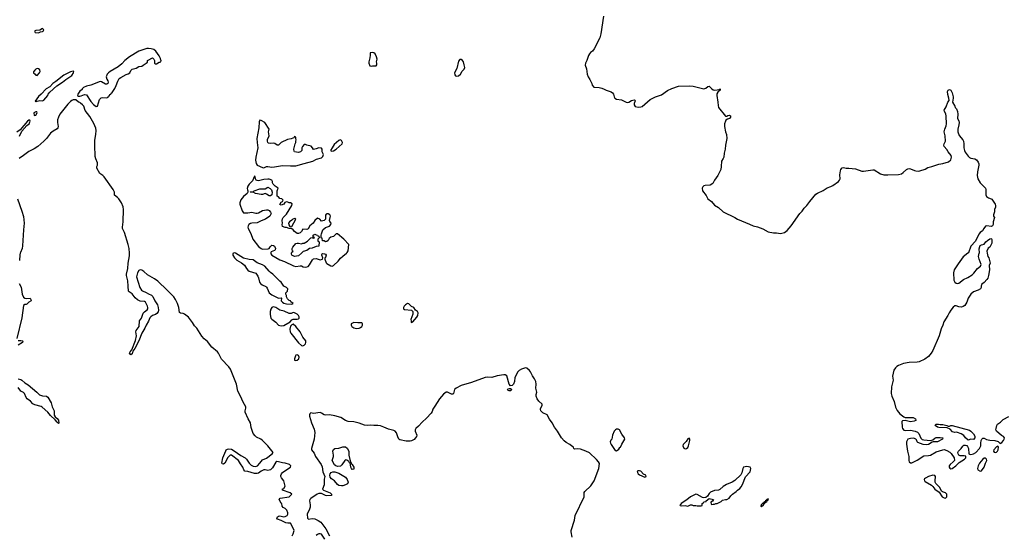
# Model space of a CAD drawing. Header units: inches. Extents: x 2380427 to 2580949, y 385907 to 546039.
# Tile 94 of 121: x 2497912 to 2512588, y 475796 to 483480. Entities that reach past the tile are written whole.
import ezdxf

# ---------------------------------------------------------------- set-up
doc = ezdxf.new("R2010")
doc.units = ezdxf.units.IN
doc.header["$MEASUREMENT"] = 0
for name, color, linetype in [('C4497', 7, 'Continuous'), ('C4498', 7, 'Continuous'), ('C5407', 7, 'Continuous'), ('C5408', 7, 'Continuous'), ('C5417', 7, 'Continuous'), ('C5418', 7, 'Continuous')]:
    doc.layers.add(name, color=color, linetype=linetype)

msp = doc.modelspace()

# ---------------------------------------------------------------- linework, layer by layer
at = {"layer": 'C4497', "color": 5, "elevation": 20}
for points in [[(2497920, 480000), (2497915, 479975), (2497908, 479890)], [(2500000, 479555), (2499970, 479583), (2499920, 479620), (2499816, 479676), (2499760, 479730), (2499730, 479749), (2499710, 479751), (2499690, 479742), (2499670, 479710), (2499652, 479650), (2499704, 479490), (2499729, 479450), (2499741, 479441), (2499796, 479416), (2499830, 479394), (2499876, 479376), (2499896, 479356), (2499927, 479290), (2499964, 479230), (2499978, 479190), (2499980, 479150), (2499974, 479126), (2499958, 479102), (2499934, 479086), (2499890, 479070), (2499866, 479054), (2499850, 479035), (2499832, 478988), (2499797, 478930), (2499777, 478883), (2499733, 478810), (2499690, 478694), (2499630, 478579), (2499600, 478540), (2499590, 478502), (2499570, 478484), (2499550, 478509), (2499559, 478530), (2499581, 478559), (2499639, 478701), (2499651, 478770), (2499645, 478830), (2499648, 478850), (2499691, 478910), (2499700, 478990), (2499728, 479032), (2499745, 479090), (2499754, 479106), (2499773, 479127), (2499810, 479157), (2499820, 479170), (2499823, 479190), (2499819, 479210), (2499786, 479270), (2499770, 479280), (2499710, 479284), (2499666, 479306), (2499634, 479334), (2499590, 479395), (2499543, 479423), (2499533, 479433), (2499531, 479509), (2499522, 479590), (2499504, 479670), (2499504, 479690), (2499526, 479770), (2499528, 479850), (2499550, 479959), (2499551, 479991), (2499550, 480000)], [(2497905, 479550), (2497934, 479494), (2497949, 479390), (2497970, 479345), (2497990, 479330), (2498010, 479326), (2498069, 479329), (2498080, 479310), (2498081, 479290), (2498050, 479272), (2498019, 479241), (2498010, 479236), (2497990, 479238), (2497970, 479221), (2497945, 479035), (2497868, 478730)], [(2497890, 478700), (2497930, 478699), (2497953, 478693), (2497957, 478690), (2497955, 478670), (2497890, 478630)], [(2497890, 478130), (2497930, 478119), (2497944, 478110), (2497988, 478068), (2498038, 478038), (2498168, 477930), (2498208, 477889), (2498250, 477874), (2498310, 477868), (2498333, 477853), (2498382, 477770), (2498395, 477710), (2498425, 477650), (2498425, 477585), (2498440, 477560), (2498470, 477538), (2498490, 477512), (2498494, 477466), (2498490, 477461), (2498470, 477480), (2498439, 477519), (2498370, 477580), (2498331, 477631), (2498247, 477707), (2498230, 477717), (2498139, 477739), (2498110, 477754), (2498073, 477793), (2498025, 477830), (2498009, 477850), (2497985, 477910), (2497970, 477924), (2497930, 477946), (2497890, 477998)]]:
    msp.add_lwpolyline(points, dxfattribs=at)
at = {"layer": 'C4498', "color": 5, "elevation": 20}
for points in [[(2498250, 483348), (2498210, 483326), (2498150, 483318), (2498131, 483310), (2498143, 483290), (2498190, 483284), (2498221, 483299), (2498250, 483304), (2498262, 483310), (2498270, 483330)], [(2498172, 482752), (2498150, 482743), (2498136, 482730), (2498126, 482714), (2498118, 482710), (2498117, 482697), (2498118, 482690), (2498141, 482670), (2498150, 482652), (2498170, 482651), (2498209, 482690), (2498218, 482710), (2498210, 482733), (2498190, 482749)], [(2498710, 482713), (2498670, 482705), (2498570, 482654), (2498450, 482557), (2498408, 482530), (2498360, 482480), (2498304, 482450), (2498231, 482369), (2498190, 482335), (2498144, 482264), (2498150, 482254), (2498156, 482264), (2498170, 482266), (2498210, 482278), (2498250, 482272), (2498270, 482282), (2498329, 482350), (2498334, 482370), (2498359, 482401), (2498466, 482494), (2498552, 482550), (2498599, 482590), (2498687, 482650), (2498715, 482690), (2498718, 482710)], [(2498150, 482108), (2498125, 482090), (2498130, 482054), (2498150, 482058), (2498173, 482090), (2498167, 482107)]]:
    msp.add_lwpolyline(points, close=True, dxfattribs=at)
for points in [[(2500000, 482922), (2499990, 482941), (2499942, 483010), (2499910, 483034), (2499870, 483047), (2499830, 483051), (2499806, 483050), (2499688, 483010), (2499550, 482927), (2499477, 482870), (2499436, 482824), (2499381, 482779), (2499259, 482710), (2499234, 482690), (2499216, 482670), (2499202, 482630), (2499213, 482593), (2499227, 482570), (2499231, 482550), (2499225, 482530), (2499217, 482523), (2499210, 482519), (2499190, 482519), (2499130, 482555), (2499110, 482559), (2498970, 482504), (2498910, 482489), (2498865, 482470), (2498845, 482450), (2498842, 482438), (2498810, 482415), (2498778, 482370), (2498774, 482350), (2498790, 482342), (2498810, 482342), (2498830, 482345), (2498876, 482364), (2498910, 482362), (2498970, 482261), (2499010, 482215), (2499050, 482186), (2499070, 482192), (2499101, 482290), (2499125, 482315), (2499150, 482321), (2499210, 482316), (2499230, 482326), (2499237, 482343), (2499250, 482351), (2499256, 482364), (2499270, 482371), (2499276, 482384), (2499290, 482395), (2499310, 482423), (2499330, 482457), (2499350, 482498), (2499374, 482566), (2499397, 482603), (2499419, 482621), (2499497, 482663), (2499530, 482673), (2499553, 482690), (2499570, 482721), (2499590, 482745), (2499650, 482758), (2499690, 482781), (2499730, 482786), (2499750, 482805), (2499798, 482830), (2499815, 482845), (2499818, 482870), (2499825, 482875), (2499890, 482911), (2499911, 482891), (2499922, 482870), (2499922, 482830), (2499930, 482825), (2499950, 482825), (2499990, 482845), (2500000, 482847)], [(2499550, 480000), (2499543, 480070), (2499530, 480130), (2499475, 480310), (2499445, 480370), (2499442, 480390), (2499452, 480468), (2499459, 480650), (2499453, 480690), (2499427, 480750), (2499390, 480809), (2499370, 480831), (2499325, 480865), (2499325, 480910), (2499307, 480950), (2499170, 481139), (2499150, 481160), (2499107, 481187), (2499060, 481270), (2499061, 481290), (2499070, 481312), (2499070, 481348), (2499046, 481406), (2499039, 481439), (2499030, 481610), (2499034, 481686), (2499049, 481770), (2499050, 481830), (2499045, 481865), (2499015, 481935), (2498957, 482037), (2498889, 482129), (2498870, 482190), (2498850, 482213), (2498817, 482237), (2498810, 482248), (2498786, 482250), (2498747, 482287), (2498710, 482285), (2498690, 482277), (2498670, 482262), (2498630, 482221), (2498510, 482070), (2498488, 482030), (2498475, 481990), (2498474, 481950), (2498484, 481890), (2498481, 481870), (2498468, 481852), (2498410, 481819), (2498370, 481787), (2498313, 481710), (2498274, 481670), (2498181, 481590), (2498130, 481558), (2498046, 481514), (2497970, 481454), (2497906, 481414)], [(2497910, 481745), (2497942, 481818), (2498018, 481902), (2498052, 481930), (2498068, 481970), (2498062, 481982), (2498050, 481982), (2498026, 481970), (2497920, 481840), (2497870, 481805)], [(2497878, 480810), (2497946, 480626), (2497967, 480547), (2497980, 480450), (2497968, 480348), (2497952, 480110), (2497947, 480070), (2497922, 480010), (2497920, 480000)]]:
    msp.add_lwpolyline(points, dxfattribs=at)
at = {"layer": 'C5407', "color": 5, "elevation": 20}
for points in [[(2501097, 480000), (2501090, 479998), (2501091, 479970), (2501114, 479930), (2501150, 479896), (2501217, 479857), (2501262, 479822), (2501279, 479799), (2501291, 479770), (2501310, 479745), (2501333, 479733), (2501430, 479703), (2501460, 479660), (2501472, 479632), (2501487, 479570), (2501500, 479550), (2501527, 479530), (2501582, 479502), (2501592, 479492), (2501601, 479481), (2501630, 479410), (2501670, 479382), (2501750, 479338), (2501770, 479332), (2501810, 479334), (2501814, 479330), (2501811, 479290), (2501827, 479270), (2501850, 479256), (2501890, 479245), (2501970, 479242), (2501986, 479250), (2501955, 479275), (2501946, 479290), (2501930, 479295), (2501902, 479322), (2501888, 479350), (2501888, 479370), (2501878, 479390), (2501878, 479410), (2501905, 479435), (2501909, 479470), (2501890, 479490), (2501849, 479510), (2501810, 479569), (2501790, 479584), (2501684, 479690), (2501650, 479712), (2501630, 479732), (2501566, 479806), (2501530, 479828), (2501450, 479856), (2501390, 479900), (2501330, 479907), (2501250, 479925), (2501131, 480000)], [(2501655, 480000), (2501656, 479990), (2501669, 479969), (2501790, 479902), (2501859, 479879), (2501995, 479810), (2502030, 479800), (2502090, 479811), (2502110, 479811), (2502137, 479797), (2502170, 479790), (2502210, 479801), (2502233, 479827), (2502277, 479903), (2502290, 479918), (2502330, 479921), (2502390, 479901), (2502426, 479910), (2502429, 479930), (2502413, 479970), (2502417, 479983), (2502419, 479990), (2502430, 479996), (2502453, 479993), (2502470, 479985), (2502481, 479970), (2502470, 479938), (2502462, 479930), (2502458, 479910), (2502478, 479858), (2502488, 479848), (2502550, 479811), (2502570, 479808), (2502590, 479815), (2502657, 479883), (2502692, 479928), (2502730, 479955), (2502781, 480000)], [(2502111, 480000), (2502070, 479959), (2502010, 479953), (2501996, 479956), (2501969, 479970), (2501962, 479990), (2501965, 480000)], [(2501972, 475790), (2501990, 475817), (2502002, 475870), (2501970, 475943), (2501950, 475976), (2501910, 475975), (2501880, 475980), (2501810, 476019), (2501755, 476035), (2501746, 476050), (2501756, 476070), (2501770, 476082), (2501790, 476085), (2501850, 476070), (2501870, 476074), (2501899, 476090), (2501910, 476110), (2501910, 476130), (2501892, 476172), (2501870, 476193), (2501839, 476210), (2501822, 476230), (2501818, 476270), (2501810, 476274), (2501777, 476330), (2501792, 476348), (2501927, 476370), (2501970, 476410), (2501941, 476430), (2501829, 476470), (2501829, 476490), (2501850, 476496), (2501867, 476530), (2501850, 476610), (2501814, 476654), (2501805, 476670), (2501805, 476685), (2501812, 476710), (2501827, 476733), (2501910, 476789), (2501950, 476809), (2501955, 476830), (2501931, 476850), (2501871, 476870), (2501830, 476876), (2501770, 476893), (2501746, 476894), (2501730, 476888), (2501680, 476800), (2501648, 476772), (2501610, 476760), (2501571, 476771), (2501550, 476771), (2501510, 476750), (2501470, 476720), (2501450, 476715), (2501410, 476718), (2501310, 476749), (2501270, 476750), (2501253, 476770), (2501240, 476810), (2501202, 476862), (2501172, 476912), (2501070, 476990), (2501050, 476988), (2501009, 476951), (2500990, 476905), (2500970, 476873), (2500950, 476855), (2500930, 476859), (2500927, 476870), (2500941, 476950), (2500983, 477057), (2500991, 477069), (2501010, 477080), (2501030, 477084), (2501070, 477078), (2501110, 477056), (2501207, 476987), (2501273, 476953), (2501292, 476932), (2501330, 476871), (2501362, 476842), (2501390, 476827), (2501430, 476820), (2501455, 476830), (2501492, 476870), (2501530, 476923), (2501590, 476946), (2501676, 477010), (2501688, 477030), (2501610, 477130), (2501530, 477211), (2501507, 477230), (2501440, 477260), (2501420, 477280), (2501394, 477314), (2501363, 477403), (2501352, 477470), (2501318, 477530), (2501275, 477630), (2501272, 477650), (2501282, 477690), (2501282, 477710), (2501242, 477782), (2501202, 477870), (2501162, 477942), (2501144, 478050), (2501052, 478270), (2501030, 478306), (2500922, 478422), (2500875, 478510), (2500858, 478530), (2500778, 478598), (2500710, 478682), (2500662, 478722), (2500625, 478765), (2500550, 478882), (2500518, 478918), (2500490, 478968), (2500430, 479047), (2500370, 479093), (2500350, 479100), (2500310, 479105), (2500295, 479115), (2500284, 479190), (2500266, 479250), (2500236, 479310), (2500207, 479350), (2500080, 479480), (2500000, 479555)], [(2506149, 475770), (2506130, 475850), (2506132, 475868), (2506180, 476020), (2506190, 476091), (2506327, 476370), (2506327, 476433), (2506336, 476450), (2506426, 476534), (2506473, 476610), (2506544, 476790), (2506552, 476868), (2506541, 476890), (2506510, 476928), (2506405, 477025), (2506352, 477050), (2506270, 477078), (2506230, 477083), (2506182, 477082), (2506172, 477092), (2506166, 477110), (2506143, 477123), (2506110, 477151), (2506058, 477178), (2506026, 477206), (2505989, 477249), (2505926, 477350), (2505881, 477410), (2505851, 477471), (2505810, 477526), (2505772, 477590), (2505710, 477622), (2505681, 477650), (2505674, 477670), (2505675, 477685), (2505700, 477730), (2505699, 477750), (2505650, 477797), (2505627, 477830), (2505610, 477870), (2505608, 477892), (2505619, 477930), (2505617, 477950), (2505603, 477990), (2505611, 478050), (2505604, 478090), (2505585, 478130), (2505553, 478173), (2505528, 478230), (2505513, 478250), (2505470, 478285), (2505450, 478290), (2505390, 478270), (2505356, 478250), (2505336, 478230), (2505291, 478150), (2505285, 478090), (2505270, 478050), (2505250, 478029), (2505230, 478022), (2505210, 478049), (2505173, 478173), (2505150, 478190), (2505130, 478190), (2505030, 478173), (2504950, 478147), (2504890, 478152), (2504850, 478147), (2504645, 478075), (2504490, 478029), (2504420, 477990), (2504394, 477970), (2504386, 477950), (2504380, 477910), (2504370, 477900), (2504350, 477900), (2504290, 477927), (2504270, 477929), (2504230, 477898), (2504170, 477831), (2504101, 477719), (2504070, 477677), (2504059, 477641), (2504044, 477616), (2503977, 477543), (2503910, 477483), (2503858, 477422), (2503817, 477390), (2503806, 477370), (2503809, 477350), (2503830, 477290), (2503824, 477270), (2503814, 477250), (2503794, 477226), (2503754, 477206), (2503730, 477200), (2503670, 477197), (2503578, 477218), (2503562, 477230), (2503546, 477266), (2503530, 477325), (2503510, 477350), (2503490, 477359), (2503410, 477376), (2503342, 477410), (2503290, 477427), (2503250, 477434), (2503190, 477430), (2503136, 477436), (2503090, 477433), (2503050, 477437), (2502970, 477468), (2502893, 477487), (2502810, 477492), (2502768, 477508), (2502697, 477550), (2502610, 477576), (2502530, 477591), (2502470, 477584), (2502450, 477591), (2502410, 477618), (2502390, 477624), (2502291, 477611), (2502250, 477620), (2502236, 477604), (2502230, 477590), (2502231, 477570), (2502261, 477470), (2502300, 477380), (2502312, 477330), (2502302, 477230), (2502270, 477126), (2502262, 477090), (2502263, 477070), (2502299, 477019), (2502323, 476970), (2502406, 476850), (2502418, 476818), (2502430, 476742), (2502461, 476670), (2502448, 476632), (2502448, 476550), (2502426, 476486), (2502438, 476470), (2502538, 476430), (2502561, 476410), (2502559, 476390), (2502553, 476387), (2502490, 476386), (2502469, 476389), (2502410, 476418), (2502370, 476418), (2502347, 476410), (2502250, 476344), (2502238, 476330), (2502234, 476310), (2502243, 476250), (2502243, 476217), (2502234, 476186), (2502197, 476110), (2502201, 476050), (2502210, 476039), (2502218, 476038), (2502273, 476047), (2502310, 476043), (2502359, 476019), (2502402, 475990), (2502474, 475894), (2502529, 475789)], [(2502460, 475740), (2502410, 475813), (2502390, 475820), (2502370, 475818), (2502350, 475810), (2502330, 475792)]]:
    msp.add_lwpolyline(points, dxfattribs=at)
for points in [[(2501690, 479200), (2501670, 479193), (2501655, 479165), (2501647, 479130), (2501646, 479086), (2501654, 479034), (2501670, 479017), (2501731, 478971), (2501770, 478928), (2501810, 478919), (2501850, 478922), (2501943, 478977), (2501970, 479006), (2501990, 479019), (2502050, 479016), (2502070, 479021), (2502077, 479030), (2502077, 479050), (2502069, 479070), (2502050, 479093), (2502010, 479113), (2501990, 479116), (2501956, 479104), (2501930, 479102), (2501855, 479135), (2501790, 479153), (2501730, 479192)], [(2503690, 479249), (2503661, 479230), (2503645, 479210), (2503631, 479190), (2503632, 479172), (2503650, 479162), (2503750, 479152), (2503771, 479131), (2503774, 479090), (2503741, 479010), (2503746, 478990), (2503745, 478970), (2503750, 478966), (2503770, 478978), (2503830, 479047), (2503844, 479070), (2503852, 479110), (2503839, 479130), (2503813, 479153), (2503788, 479190), (2503750, 479204), (2503710, 479244)], [(2501990, 478941), (2501970, 478935), (2501948, 478912), (2501936, 478870), (2501944, 478830), (2501952, 478810), (2502066, 478666), (2502110, 478626), (2502130, 478622), (2502150, 478630), (2502170, 478650), (2502178, 478670), (2502175, 478695), (2502130, 478750), (2502093, 478830), (2502030, 478908)], [(2502890, 478969), (2502851, 478950), (2502851, 478930), (2502864, 478910), (2502890, 478889), (2502930, 478876), (2502970, 478882), (2502990, 478891), (2503012, 478910), (2503023, 478930), (2503024, 478950), (2503017, 478957), (2503010, 478961), (2502950, 478962)], [(2502050, 478487), (2502030, 478481), (2502022, 478470), (2502007, 478427), (2502010, 478406), (2502030, 478399), (2502050, 478406), (2502073, 478427), (2502077, 478450), (2502070, 478477)], [(2505230, 477950), (2505206, 477950), (2505190, 477958), (2505182, 477970), (2505190, 477978), (2505210, 477985), (2505230, 477985), (2505245, 477970)], [(2506830, 477379), (2506810, 477378), (2506791, 477370), (2506775, 477350), (2506750, 477286), (2506738, 477230), (2506725, 477215), (2506715, 477190), (2506716, 477170), (2506726, 477150), (2506790, 477062), (2506810, 477054), (2506840, 477080), (2506856, 477104), (2506868, 477112), (2506885, 477155), (2506934, 477230), (2506929, 477250), (2506885, 477305), (2506850, 477369)], [(2507890, 477244), (2507870, 477232), (2507848, 477192), (2507802, 477150), (2507798, 477130), (2507810, 477095), (2507830, 477083), (2507850, 477088), (2507870, 477104), (2507883, 477130), (2507903, 477210), (2507900, 477230)], [(2502870, 476778), (2502860, 476790), (2502850, 476810), (2502836, 476876), (2502830, 476875), (2502817, 476897), (2502790, 476918), (2502770, 476921), (2502756, 476910), (2502715, 476845), (2502693, 476827), (2502650, 476821), (2502623, 476830), (2502605, 476845), (2502570, 476910), (2502589, 476971), (2502591, 476990), (2502581, 477050), (2502590, 477073), (2502610, 477088), (2502670, 477097), (2502730, 477115), (2502770, 477114), (2502795, 477095), (2502818, 477050), (2502819, 476990), (2502844, 476884), (2502850, 476884), (2502859, 476859), (2502870, 476852), (2502890, 476810), (2502890, 476781)], [(2502710, 476533), (2502670, 476540), (2502650, 476554), (2502605, 476610), (2502560, 476640), (2502542, 476662), (2502537, 476690), (2502541, 476710), (2502555, 476730), (2502577, 476743), (2502610, 476744), (2502670, 476721), (2502770, 476662), (2502795, 476630), (2502809, 476590), (2502796, 476564), (2502770, 476547), (2502730, 476535)], [(2507150, 476759), (2507130, 476759), (2507118, 476750), (2507119, 476730), (2507131, 476710), (2507150, 476695), (2507230, 476661), (2507248, 476670), (2507244, 476690), (2507209, 476709), (2507170, 476753)], [(2508750, 476819), (2508701, 476810), (2508690, 476790), (2508675, 476725), (2508662, 476698), (2508570, 476612), (2508530, 476587), (2508445, 476555), (2508398, 476522), (2508350, 476478), (2508330, 476470), (2508270, 476463), (2508210, 476437), (2508190, 476419), (2508163, 476377), (2508139, 476361), (2508110, 476353), (2508090, 476357), (2508010, 476405), (2507990, 476409), (2507910, 476367), (2507857, 476323), (2507772, 476270), (2507765, 476255), (2507754, 476250), (2507758, 476238), (2507770, 476234), (2507830, 476238), (2507870, 476232), (2507910, 476251), (2507930, 476251), (2507950, 476242), (2507990, 476242), (2508010, 476234), (2508070, 476234), (2508082, 476238), (2508086, 476270), (2508102, 476278), (2508110, 476294), (2508142, 476298), (2508146, 476310), (2508190, 476345), (2508254, 476330), (2508237, 476303), (2508214, 476290), (2508218, 476258), (2508230, 476254), (2508250, 476262), (2508270, 476262), (2508290, 476272), (2508310, 476272), (2508370, 476302), (2508390, 476318), (2508430, 476331), (2508450, 476331), (2508488, 476350), (2508514, 476386), (2508538, 476410), (2508593, 476447), (2508610, 476471), (2508645, 476495), (2508664, 476516), (2508686, 476554), (2508730, 476665), (2508799, 476741), (2508810, 476790), (2508801, 476810)], [(2509070, 476338), (2509047, 476330), (2509041, 476319), (2509026, 476310), (2509022, 476298), (2509006, 476290), (2509002, 476278), (2508990, 476274), (2508966, 476250), (2508964, 476236), (2508954, 476230), (2508970, 476227), (2508999, 476250), (2509018, 476282), (2509050, 476301), (2509060, 476320), (2509073, 476330)]]:
    msp.add_lwpolyline(points, close=True, dxfattribs=at)
at = {"layer": 'C5408', "color": 5, "elevation": 20}
for points in [[(2506612, 483532), (2506574, 483270), (2506557, 483210), (2506476, 483044), (2506450, 483012), (2506420, 482990), (2506403, 482970), (2506391, 482949), (2506367, 482873), (2506345, 482830), (2506342, 482802), (2506362, 482750), (2506368, 482670), (2506384, 482630), (2506411, 482590), (2506442, 482530), (2506444, 482504), (2506470, 482474), (2506549, 482471), (2506590, 482461), (2506626, 482446), (2506652, 482430), (2506730, 482407), (2506750, 482391), (2506762, 482370), (2506771, 482330), (2506783, 482310), (2506810, 482298), (2506884, 482284), (2506950, 482250), (2506970, 482248), (2506990, 482253), (2507030, 482276), (2507070, 482288), (2507081, 482281), (2507088, 482270), (2507069, 482231), (2507069, 482210), (2507088, 482188), (2507130, 482175), (2507170, 482180), (2507191, 482189), (2507311, 482289), (2507390, 482329), (2507478, 482362), (2507570, 482425), (2507630, 482454), (2507730, 482489), (2507896, 482496), (2507950, 482489), (2508110, 482452), (2508141, 482459), (2508170, 482484), (2508190, 482490), (2508229, 482449), (2508250, 482436), (2508270, 482430), (2508307, 482433), (2508338, 482441), (2508351, 482450), (2508354, 482430), (2508319, 482401), (2508304, 482376), (2508301, 482350), (2508318, 482250), (2508322, 482202), (2508330, 482173), (2508430, 482043), (2508450, 482041), (2508468, 482052), (2508490, 482057), (2508506, 482046), (2508505, 482030), (2508490, 482007), (2508462, 481999), (2508439, 481981), (2508430, 481967), (2508419, 481930), (2508417, 481890), (2508433, 481810), (2508447, 481770), (2508451, 481709), (2508430, 481610), (2508425, 481550), (2508410, 481490), (2508406, 481434), (2508398, 481410), (2508372, 481370), (2508369, 481291), (2508361, 481250), (2508320, 481160), (2508268, 481090), (2508242, 481038), (2508205, 481015), (2508130, 481010), (2508110, 481003), (2508092, 480990), (2508082, 480970), (2508089, 480929), (2508142, 480862), (2508171, 480811), (2508222, 480770), (2508270, 480718), (2508330, 480683), (2508398, 480618), (2508570, 480532), (2508609, 480509), (2508790, 480435), (2508846, 480406), (2508910, 480395), (2508990, 480364), (2509070, 480317), (2509150, 480302), (2509190, 480303), (2509250, 480295), (2509270, 480300), (2509310, 480310), (2509350, 480338), (2509411, 480409), (2509540, 480590), (2509573, 480627), (2509603, 480670), (2509645, 480710), (2509689, 480771), (2509781, 480879), (2509805, 480895), (2509890, 480935), (2509950, 480975), (2510000, 480995)], [(2500000, 482847), (2500018, 482850), (2500022, 482870), (2500015, 482875), (2500010, 482902), (2500000, 482922)], [(2502781, 480000), (2502793, 480010), (2502806, 480034), (2502818, 480130), (2502742, 480210), (2502650, 480288), (2502630, 480288), (2502590, 480249), (2502550, 480238), (2502523, 480217), (2502511, 480189), (2502490, 480175), (2502469, 480169), (2502450, 480186), (2502427, 480187), (2502422, 480222), (2502406, 480230), (2502406, 480270), (2502408, 480290), (2502416, 480304), (2502429, 480350), (2502470, 480385), (2502530, 480405), (2502549, 480430), (2502555, 480450), (2502535, 480475), (2502528, 480490), (2502542, 480530), (2502544, 480550), (2502533, 480573), (2502510, 480589), (2502490, 480588), (2502480, 480580), (2502472, 480568), (2502471, 480509), (2502451, 480489), (2502430, 480482), (2502410, 480478), (2502386, 480510), (2502350, 480522), (2502310, 480488), (2502285, 480450), (2502236, 480410), (2502210, 480362), (2502190, 480354), (2502130, 480358), (2502114, 480326), (2502090, 480302), (2502070, 480295), (2502050, 480295), (2502029, 480309), (2502006, 480326), (2501990, 480348), (2501970, 480362), (2501930, 480369), (2501890, 480382), (2501870, 480382), (2501830, 480398), (2501822, 480430), (2501829, 480450), (2501824, 480490), (2501827, 480513), (2501837, 480530), (2501890, 480583), (2501969, 480710), (2501974, 480734), (2501949, 480749), (2501930, 480749), (2501910, 480762), (2501890, 480768), (2501865, 480755), (2501849, 480729), (2501810, 480718), (2501787, 480727), (2501810, 480762), (2501828, 480772), (2501838, 480790), (2501818, 480810), (2501790, 480818), (2501770, 480838), (2501748, 480850), (2501749, 480930), (2501766, 480970), (2501719, 480999), (2501689, 481029), (2501678, 481050), (2501678, 481070), (2501668, 481090), (2501630, 481105), (2501610, 481105), (2501550, 481098), (2501470, 481079), (2501450, 481082), (2501438, 481090), (2501426, 481110), (2501422, 481142), (2501410, 481146), (2501380, 481080), (2501331, 481030), (2501310, 480997), (2501304, 480964), (2501305, 480945), (2501314, 480930), (2501314, 480910), (2501301, 480890), (2501250, 480843), (2501210, 480795), (2501194, 480750), (2501194, 480730), (2501226, 480630), (2501250, 480602), (2501310, 480603), (2501370, 480614), (2501430, 480598), (2501450, 480597), (2501470, 480603), (2501530, 480635), (2501590, 480645), (2501610, 480645), (2501630, 480638), (2501651, 480610), (2501658, 480590), (2501638, 480550), (2501576, 480510), (2501510, 480485), (2501450, 480453), (2501370, 480450), (2501350, 480444), (2501328, 480430), (2501316, 480410), (2501312, 480390), (2501316, 480370), (2501355, 480295), (2501385, 480210), (2501470, 480098), (2501510, 480070), (2501530, 480062), (2501615, 480065), (2501632, 480068), (2501646, 480094), (2501670, 480119), (2501696, 480116), (2501710, 480105), (2501725, 480070), (2501719, 480050), (2501710, 480041), (2501660, 480020), (2501654, 480010), (2501655, 480000)], [(2501965, 480000), (2501970, 480014), (2501986, 480030), (2501978, 480038), (2501975, 480055), (2501974, 480070), (2501983, 480090), (2502030, 480145), (2502050, 480152), (2502068, 480152), (2502110, 480142), (2502130, 480152), (2502150, 480152), (2502176, 480164), (2502200, 480180), (2502250, 480231), (2502274, 480234), (2502274, 480230), (2502290, 480222), (2502306, 480230), (2502286, 480246), (2502286, 480270), (2502300, 480280), (2502310, 480282), (2502330, 480272), (2502351, 480271), (2502358, 480258), (2502373, 480253), (2502374, 480230), (2502354, 480210), (2502358, 480178), (2502374, 480170), (2502370, 480106), (2502330, 480102), (2502270, 480075), (2502231, 480069), (2502190, 480042), (2502135, 480025), (2502111, 480000)], [(2501131, 480000), (2501130, 480001), (2501110, 480004), (2501097, 480000)]]:
    msp.add_lwpolyline(points, dxfattribs=at)
for points in [[(2503170, 482989), (2503134, 482986), (2503136, 482950), (2503131, 482910), (2503118, 482850), (2503116, 482830), (2503130, 482791), (2503150, 482786), (2503171, 482791), (2503227, 482793), (2503235, 482810), (2503235, 482830), (2503228, 482850), (2503238, 482890), (2503230, 482926), (2503209, 482970), (2503190, 482984)], [(2504490, 482889), (2504470, 482885), (2504450, 482864), (2504426, 482754), (2504391, 482690), (2504399, 482659), (2504410, 482643), (2504430, 482639), (2504450, 482645), (2504481, 482670), (2504509, 482711), (2504538, 482742), (2504547, 482770), (2504539, 482810), (2504525, 482850), (2504513, 482870)], [(2501490, 481982), (2501483, 481957), (2501478, 481870), (2501449, 481711), (2501450, 481650), (2501463, 481570), (2501430, 481430), (2501428, 481388), (2501435, 481335), (2501451, 481311), (2501530, 481278), (2501550, 481275), (2501590, 481290), (2501610, 481293), (2501670, 481282), (2501710, 481288), (2501830, 481308), (2501950, 481301), (2502030, 481302), (2502150, 481339), (2502282, 481370), (2502337, 481403), (2502410, 481424), (2502430, 481441), (2502441, 481470), (2502422, 481510), (2502418, 481550), (2502408, 481568), (2502370, 481569), (2502330, 481554), (2502290, 481546), (2502278, 481570), (2502254, 481594), (2502190, 481609), (2502170, 481622), (2502150, 481618), (2502126, 481590), (2502118, 481570), (2502118, 481530), (2502098, 481510), (2502070, 481501), (2502009, 481509), (2502001, 481521), (2501997, 481550), (2502017, 481630), (2502029, 481650), (2502029, 481671), (2502035, 481690), (2502026, 481710), (2502026, 481730), (2502010, 481738), (2501998, 481722), (2501985, 481715), (2501956, 481704), (2501904, 481696), (2501810, 481649), (2501798, 481642), (2501770, 481609), (2501750, 481609), (2501713, 481633), (2501690, 481639), (2501650, 481636), (2501622, 481642), (2501610, 481650), (2501604, 481670), (2501606, 481694), (2501629, 481750), (2501622, 481810), (2501628, 481850), (2501564, 481950), (2501510, 481979)], [(2502690, 481688), (2502670, 481678), (2502601, 481619), (2502568, 481572), (2502545, 481530), (2502563, 481523), (2502590, 481525), (2502629, 481550), (2502716, 481630), (2502724, 481650), (2502710, 481678)], [(2501630, 480855), (2501590, 480882), (2501570, 480889), (2501530, 480874), (2501510, 480874), (2501426, 480890), (2501390, 480909), (2501346, 480910), (2501350, 480914), (2501390, 480914), (2501406, 480930), (2501490, 480961), (2501570, 480958), (2501610, 480982), (2501645, 480965), (2501666, 480946), (2501676, 480910), (2501670, 480868), (2501650, 480855)], [(2502015, 480515), (2501985, 480510), (2501968, 480492), (2501931, 480470), (2501921, 480450), (2501923, 480423), (2501940, 480400), (2501950, 480392), (2501970, 480398), (2502026, 480510)]]:
    msp.add_lwpolyline(points, close=True, dxfattribs=at)
at = {"layer": 'C5417', "color": 5, "elevation": 20}
for points in [[(2512334, 480000), (2512343, 479950), (2512355, 479930), (2512376, 479850), (2512364, 479816), (2512365, 479750), (2512350, 479670), (2512342, 479630), (2512330, 479609), (2512290, 479565), (2512248, 479532), (2512241, 479510), (2512241, 479490), (2512231, 479470), (2512198, 479450), (2512130, 479427), (2512088, 479392), (2512049, 479330), (2512028, 479270), (2511999, 479221), (2511976, 479204), (2511950, 479195), (2511910, 479202), (2511870, 479218), (2511850, 479216), (2511826, 479194), (2511790, 479150), (2511767, 479113), (2511747, 479070), (2511685, 478975), (2511672, 478928), (2511649, 478871), (2511618, 478770), (2511525, 478550), (2511500, 478510), (2511459, 478461), (2511401, 478419), (2511319, 478381), (2511290, 478375), (2511170, 478373), (2511085, 478355), (2511010, 478325), (2510984, 478310), (2510966, 478294), (2510943, 478257), (2510921, 478170), (2510929, 478110), (2510906, 478010), (2510904, 477910), (2510911, 477870), (2510947, 477790), (2510965, 477705), (2510990, 477657), (2511030, 477607), (2511090, 477561), (2511110, 477551), (2511210, 477554), (2511230, 477551), (2511262, 477530), (2511270, 477514), (2511271, 477509), (2511243, 477497), (2511190, 477487), (2511110, 477509), (2511070, 477504), (2511062, 477490), (2511066, 477410), (2511070, 477390), (2511090, 477364), (2511110, 477356), (2511190, 477361), (2511259, 477350), (2511292, 477331), (2511312, 477312), (2511343, 477243), (2511365, 477225), (2511390, 477219), (2511490, 477210), (2511521, 477219), (2511550, 477242), (2511570, 477252), (2511630, 477256), (2511674, 477250), (2511665, 477230), (2511591, 477190), (2511530, 477190), (2511515, 477185), (2511456, 477150), (2511430, 477143), (2511378, 477150), (2511299, 477179), (2511289, 477190), (2511279, 477219), (2511269, 477230), (2511250, 477238), (2511230, 477242), (2511190, 477240), (2511150, 477229), (2511132, 477190), (2511130, 477154), (2511145, 477050), (2511165, 476970), (2511165, 476910), (2511170, 476890), (2511190, 476876), (2511210, 476877), (2511230, 476884), (2511290, 476914), (2511390, 476979), (2511456, 476984), (2511490, 476992), (2511570, 477039), (2511670, 477072), (2511690, 477074), (2511730, 477060), (2511774, 477034), (2511794, 477014), (2511839, 476950), (2511844, 476910), (2511828, 476890), (2511779, 476850), (2511765, 476830), (2511765, 476810), (2511776, 476796), (2511790, 476789), (2511810, 476792), (2511866, 476830), (2511917, 476883), (2511994, 476930), (2512013, 476950), (2512014, 476974), (2511990, 476981), (2511930, 476978), (2511910, 476990), (2511898, 477010), (2511896, 477030), (2511905, 477050), (2511946, 477090), (2511970, 477126), (2511983, 477137), (2512010, 477141), (2512030, 477134), (2512041, 477121), (2512055, 477090), (2512061, 477010), (2512070, 477003), (2512090, 477001), (2512130, 477010), (2512166, 477030), (2512219, 477090), (2512236, 477130), (2512236, 477170), (2512243, 477210), (2512252, 477228), (2512270, 477243), (2512290, 477242), (2512325, 477225), (2512370, 477212), (2512448, 477208), (2512495, 477195), (2512526, 477166), (2512550, 477178), (2512575, 477210), (2512586, 477230), (2512589, 477250), (2512577, 477270), (2512545, 477285), (2512473, 477350), (2512464, 477370), (2512465, 477390), (2512476, 477430), (2512489, 477450), (2512530, 477480), (2512570, 477521), (2512653, 477567)], [(2512043, 480000), (2511976, 479944), (2511900, 479840), (2511841, 479750), (2511831, 479710), (2511836, 479596), (2511850, 479570), (2511870, 479552), (2511890, 479547), (2511910, 479552), (2511982, 479610), (2512044, 479636), (2512110, 479678), (2512136, 479704), (2512186, 479774), (2512233, 479807), (2512241, 479830), (2512212, 479910), (2512205, 479950), (2512215, 480000)]]:
    msp.add_lwpolyline(points, dxfattribs=at)
for points in [[(2511630, 477446), (2511670, 477446), (2511730, 477431), (2511750, 477422), (2511770, 477422), (2511789, 477431), (2511810, 477431), (2512070, 477361), (2512091, 477350), (2512131, 477310), (2512150, 477274), (2512151, 477249), (2512130, 477226), (2512090, 477228), (2512050, 477215), (2512010, 477249), (2511984, 477284), (2511947, 477307), (2511890, 477329), (2511870, 477333), (2511849, 477329), (2511818, 477338), (2511779, 477379), (2511736, 477396), (2511610, 477405), (2511590, 477410), (2511558, 477430), (2511560, 477440), (2511569, 477451), (2511609, 477451)], [(2512490, 477124), (2512470, 477113), (2512433, 477070), (2512428, 477048), (2512436, 477036), (2512450, 477029), (2512470, 477035), (2512485, 477050), (2512495, 477070), (2512501, 477110)], [(2512290, 476945), (2512268, 476930), (2512217, 476870), (2512196, 476830), (2512186, 476790), (2512194, 476774), (2512230, 476751), (2512250, 476759), (2512286, 476810), (2512306, 476870), (2512326, 476910), (2512325, 476930), (2512310, 476945)], [(2511522, 476690), (2511456, 476670), (2511411, 476650), (2511400, 476640), (2511393, 476627), (2511398, 476610), (2511410, 476598), (2511502, 476542), (2511523, 476523), (2511550, 476485), (2511617, 476437), (2511664, 476370), (2511690, 476353), (2511710, 476351), (2511729, 476370), (2511733, 476410), (2511710, 476429), (2511665, 476445), (2511654, 476454), (2511627, 476510), (2511569, 476570), (2511559, 476590), (2511558, 476610), (2511564, 476670), (2511550, 476689)]]:
    msp.add_lwpolyline(points, close=True, dxfattribs=at)
at = {"layer": 'C5418', "color": 5, "elevation": 20}
for points in [[(2510000, 480995), (2510030, 481007), (2510116, 481070), (2510132, 481090), (2510139, 481110), (2510138, 481170), (2510145, 481230), (2510153, 481250), (2510170, 481271), (2510190, 481277), (2510230, 481267), (2510272, 481268), (2510370, 481258), (2510464, 481224), (2510490, 481221), (2510630, 481244), (2510650, 481244), (2510743, 481183), (2510790, 481170), (2510850, 481167), (2511010, 481174), (2511055, 481185), (2511079, 481201), (2511130, 481249), (2511150, 481258), (2511170, 481261), (2511190, 481258), (2511250, 481234), (2511270, 481230), (2511310, 481225), (2511330, 481228), (2511406, 481254), (2511450, 481277), (2511510, 481290), (2511610, 481329), (2511670, 481337), (2511758, 481362), (2511790, 481393), (2511802, 481430), (2511796, 481456), (2511749, 481509), (2511730, 481544), (2511694, 481590), (2511688, 481610), (2511692, 481630), (2511712, 481670), (2511706, 481750), (2511693, 481810), (2511703, 481850), (2511721, 481899), (2511725, 481930), (2511723, 482043), (2511715, 482075), (2511696, 482110), (2511693, 482130), (2511720, 482180), (2511745, 482250), (2511764, 482276), (2511763, 482310), (2511745, 482365), (2511742, 482410), (2511750, 482432), (2511770, 482438), (2511790, 482430), (2511810, 482391), (2511826, 482330), (2511828, 482310), (2511817, 482250), (2511850, 482190), (2511854, 482174), (2511874, 482150), (2511892, 482110), (2511895, 482070), (2511890, 482010), (2511910, 481971), (2511915, 481950), (2511911, 481911), (2511894, 481850), (2511895, 481810), (2511916, 481756), (2511970, 481691), (2511979, 481670), (2511987, 481630), (2511983, 481610), (2511984, 481570), (2511993, 481530), (2512005, 481505), (2512050, 481447), (2512069, 481429), (2512090, 481419), (2512150, 481406), (2512173, 481390), (2512198, 481358), (2512208, 481330), (2512208, 481310), (2512188, 481212), (2512183, 481157), (2512193, 481110), (2512230, 481050), (2512308, 480968), (2512313, 480950), (2512314, 480870), (2512325, 480845), (2512350, 480823), (2512393, 480813), (2512404, 480804), (2512451, 480731), (2512457, 480710), (2512455, 480685), (2512442, 480650), (2512444, 480616), (2512425, 480570), (2512426, 480550), (2512441, 480530), (2512424, 480470), (2512422, 480430), (2512413, 480410), (2512390, 480399), (2512330, 480408), (2512310, 480401), (2512285, 480370), (2512265, 480335), (2512230, 480310), (2512210, 480285), (2512158, 480182), (2512090, 480105), (2512052, 480008), (2512043, 480000)], [(2512215, 480000), (2512216, 480004), (2512214, 480066), (2512221, 480099), (2512230, 480115), (2512250, 480127), (2512286, 480134), (2512314, 480170), (2512337, 480190), (2512370, 480213), (2512390, 480219), (2512396, 480216), (2512403, 480203), (2512401, 480150), (2512371, 480090), (2512346, 480074), (2512328, 480030), (2512334, 480000)]]:
    msp.add_lwpolyline(points, dxfattribs=at)

doc.saveas('drawing.dxf')
